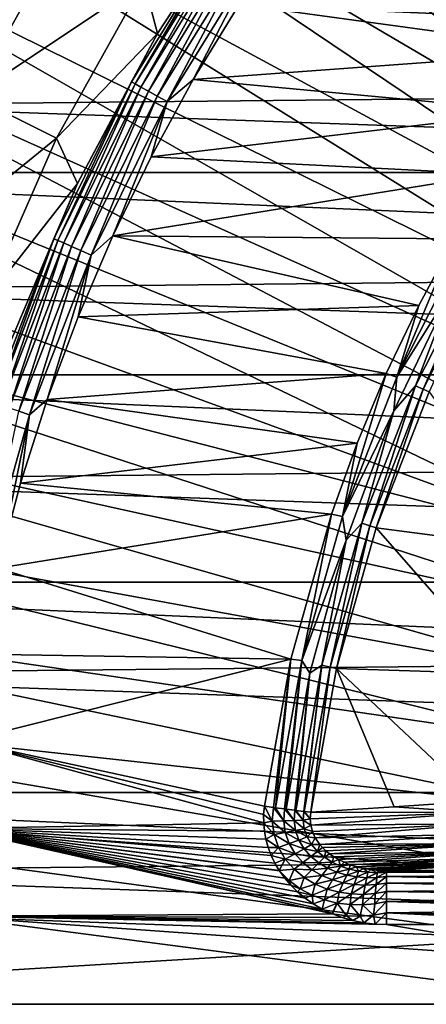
# Model space of a CAD drawing. Header units: metres. Extents: x -22 to 72, y -222 to 22.
# Tile 125 of 256: x -16.44 to -12.67, y 0 to 9.11. Entities that reach past the tile are written whole.
import ezdxf

# ---------------------------------------------------------------- set-up
doc = ezdxf.new("R2010")
doc.units = ezdxf.units.M
doc.layers.add('solid_509499_SW0002', color=7, linetype='CONTINUOUS')

msp = doc.modelspace()

# ---------------------------------------------------------------- linework, layer by layer
at = {"layer": 'solid_509499_SW0002'}
for points in [[(-7.36302, 9.092572, 120.188515), (-13.538434, 16.97666, 120.013718), (-14.286456, 16.352165, 120.013718)], [(-7.36302, 9.092572, 120.188515), (-6.87706, 9.465462, 120.188515), (-13.538434, 16.97666, 120.013718)], [(-7.828797, 8.69476, 120.188515), (-14.286456, 16.352165, 120.013718), (-15.005708, 15.69474, 120.013718)], [(-7.828797, 8.69476, 120.188515), (-7.36302, 9.092572, 120.188515), (-14.286456, 16.352165, 120.013718)], [(-8.273117, 8.273117, 120.188515), (-15.005708, 15.69474, 120.013718), (-15.69474, 15.005708, 120.013718)], [(-8.273117, 8.273117, 120.188515), (-7.828797, 8.69476, 120.188515), (-15.005708, 15.69474, 120.013718)], [(-8.69476, 7.828798, 120.188515), (-15.69474, 15.005708, 120.013718), (-16.352165, 14.286456, 120.013718)], [(-8.69476, 7.828798, 120.188515), (-8.273117, 8.273117, 120.188515), (-15.69474, 15.005708, 120.013718)], [(-9.092572, 7.36302, 120.188515), (-16.352165, 14.286456, 120.013718), (-16.97666, 13.538434, 120.013718)], [(-9.092572, 7.36302, 120.188515), (-8.69476, 7.828798, 120.188515), (-16.352165, 14.286456, 120.013718)], [(-9.092572, 7.36302, 120.188515), (-16.97666, 13.538434, 120.013718), (-17.566965, 12.763146, 120.013718)], [(-9.465462, 6.877061, 120.188515), (-17.566965, 12.763146, 120.013718), (-18.121891, 11.962156, 120.013718)], [(-9.465462, 6.877061, 120.188515), (-9.092572, 7.36302, 120.188515), (-17.566965, 12.763146, 120.013718)], [(-9.812407, 6.372252, 120.188515), (-18.121891, 11.962156, 120.013718), (-18.640324, 11.137075, 120.013718)], [(-9.812407, 6.372252, 120.188515), (-9.465462, 6.877061, 120.188515), (-18.121891, 11.962156, 120.013718)], [(-10.132458, 5.849977, 120.188515), (-18.640324, 11.137075, 120.013718), (-19.121218, 10.289566, 120.013718)], [(-10.132458, 5.849977, 120.188515), (-9.812407, 6.372252, 120.188515), (-18.640324, 11.137075, 120.013718)], [(17.312515, 10.310154, 0.034086), (-17.517717, 9.957514, 0.034086), (18.179617, 8.690454, 0.034086)], [(-14.299493, 10.294984, 110.508728), (-15.159216, 8.981112, 110.508728), (-15.285131, 9.46416, 90)], [(-14.54939, 9.913525, 110.618538), (-15.159216, 8.981112, 110.508728), (-14.299493, 10.294984, 110.508728)], [(-10.424735, 5.311668, 120.188515), (-19.121218, 10.289566, 120.013718), (-19.563604, 9.421335, 120.013718)], [(-10.424735, 5.311668, 120.188515), (-10.132458, 5.849977, 120.188515), (-19.121218, 10.289566, 120.013718)], [(-16.52153, 10.229308, 6.7), (-16.026592, 9.923246, 40.038475), (-16.873829, 8.402168, 40.038475)], [(18.179617, 8.690454, 0.034086), (-17.517717, 9.957514, 0.034086), (-18.351847, 8.320589, 0.034086)], [(-16.873825, 8.402176, 90), (-16.873829, 8.402168, 40.038475), (-16.026592, 9.923246, 40.038475)], [(-16.026588, 9.923253, 90), (-16.873825, 8.402176, 90), (-16.026592, 9.923246, 40.038475)], [(-15.285131, 9.46416, 90), (-16.873825, 8.402176, 90), (-16.026588, 9.923253, 90)], [(-15.398767, 8.534676, 110.618538), (-15.159216, 8.981112, 110.508728), (-14.54939, 9.913525, 110.618538)], [(-15.398767, 8.534676, 110.618538), (-14.54939, 9.913525, 110.618538), (-15.365488, 8.516231, 110.722641)], [(-14.54939, 9.913525, 110.618538), (-14.517946, 9.8921, 110.722641), (-15.365488, 8.516231, 110.722641)], [(-15.365488, 8.516231, 110.722641), (-14.517946, 9.8921, 110.722641), (-15.312966, 8.487122, 110.815804)], [(-14.517946, 9.8921, 110.722641), (-14.468322, 9.858288, 110.815804), (-15.312966, 8.487122, 110.815804)], [(-15.312966, 8.487122, 110.815804), (-14.468322, 9.858288, 110.815804), (-15.243785, 8.448778, 110.89344)], [(-14.468322, 9.858288, 110.815804), (-14.402956, 9.813749, 110.89344), (-15.243785, 8.448778, 110.89344)], [(-15.243785, 8.448778, 110.89344), (-14.402956, 9.813749, 110.89344), (-15.161343, 8.403085, 110.951752)], [(-14.402956, 9.813749, 110.89344), (-14.325061, 9.760674, 110.951752), (-15.161343, 8.403085, 110.951752)], [(-15.161343, 8.403085, 110.951752), (-14.325061, 9.760674, 110.951752), (-15.06969, 8.352286, 110.987862)], [(-14.325061, 9.760674, 110.951752), (-14.238464, 9.70167, 110.987862), (-15.06969, 8.352286, 110.987862)], [(-15.06969, 8.352286, 110.987862), (-14.238464, 9.70167, 110.987862), (-14.828422, 8.556443, 111)], [(-14.238464, 9.70167, 110.987862), (-14.404726, 9.251955, 111), (-14.828422, 8.556443, 111)], [(-21.143082, 7.695457), (-20.391922, 9.508916), (21.143082, 7.695457)], [(-20.391922, 9.508916), (20.391922, 9.508916), (21.143082, 7.695457)], [(-10.68844, 4.758801, 120.188515), (-19.563604, 9.421335, 120.013718), (-19.966591, 8.534131, 120.013718)], [(-10.68844, 4.758801, 120.188515), (-10.424735, 5.311668, 120.188515), (-19.563604, 9.421335, 120.013718)], [(-15.285131, 9.46416, 90), (-16.09317, 8.013453, 90), (-16.873825, 8.402176, 90)], [(-15.159216, 8.981112, 110.508728), (-16.09317, 8.013453, 90), (-15.285131, 9.46416, 90)], [(-14.404726, 9.251955, 111), (-10.798079, 9.357759, 111), (-11.242463, 8.818913, 111)], [(-14.828422, 8.556443, 111), (-14.404726, 9.251955, 111), (-11.242463, 8.818913, 111)], [(-15.159216, 8.981112, 110.508728), (-15.898559, 7.595921, 110.508728), (-16.09317, 8.013453, 90)], [(-15.398767, 8.534676, 110.618538), (-15.898559, 7.595921, 110.508728), (-15.159216, 8.981112, 110.508728)], [(-14.828422, 8.556443, 111), (-11.242463, 8.818913, 111), (-11.659784, 8.259277, 111)], [(18.179617, 8.690454, 0.034086), (-18.351847, 8.320589, 0.034086), (18.895605, 6.99847, 0.034086)], [(-10.922849, 4.192889, 120.188515), (-19.966591, 8.534131, 120.013718), (-20.329369, 7.62974, 120.013718)], [(-10.922849, 4.192889, 120.188515), (-10.68844, 4.758801, 120.188515), (-19.966591, 8.534131, 120.013718)], [(-16.117851, 7.083613, 110.618538), (-15.898559, 7.595921, 110.508728), (-15.398767, 8.534676, 110.618538)], [(-16.117851, 7.083613, 110.618538), (-15.398767, 8.534676, 110.618538), (-16.083017, 7.068304, 110.722641)], [(-15.398767, 8.534676, 110.618538), (-15.365488, 8.516231, 110.722641), (-16.083017, 7.068304, 110.722641)], [(-16.083017, 7.068304, 110.722641), (-15.365488, 8.516231, 110.722641), (-16.028044, 7.044144, 110.815804)], [(-15.365488, 8.516231, 110.722641), (-15.312966, 8.487122, 110.815804), (-16.028044, 7.044144, 110.815804)], [(-16.028044, 7.044144, 110.815804), (-15.312966, 8.487122, 110.815804), (-15.955632, 7.012319, 110.89344)], [(-15.312966, 8.487122, 110.815804), (-15.243785, 8.448778, 110.89344), (-15.955632, 7.012319, 110.89344)], [(-15.21858, 7.841533, 111), (-14.828422, 8.556443, 111), (-11.659784, 8.259277, 111)], [(-15.06969, 8.352286, 110.987862), (-14.828422, 8.556443, 111), (-15.21858, 7.841533, 111)], [(-16.09317, 8.013453, 90), (-17.577099, 6.809413, 90), (-16.873825, 8.402176, 90)], [(-15.955632, 7.012319, 110.89344), (-15.243785, 8.448778, 110.89344), (-15.86934, 6.974395, 110.951752)], [(-15.243785, 8.448778, 110.89344), (-15.161343, 8.403085, 110.951752), (-15.86934, 6.974395, 110.951752)], [(-15.86934, 6.974395, 110.951752), (-15.161343, 8.403085, 110.951752), (-15.773408, 6.932233, 110.987862)], [(-15.161343, 8.403085, 110.951752), (-15.06969, 8.352286, 110.987862), (-15.773408, 6.932233, 110.987862)], [(18.895605, 6.99847, 0.034086), (-18.351847, 8.320589, 0.034086), (-19.03343, 6.614458, 0.034086)], [(-15.773408, 6.932233, 110.987862), (-15.06969, 8.352286, 110.987862), (-15.574309, 7.108847, 111)], [(-15.06969, 8.352286, 110.987862), (-15.21858, 7.841533, 111), (-15.574309, 7.108847, 111)], [(-15.21858, 7.841533, 111), (-11.659784, 8.259277, 111), (-12.049208, 7.680028, 111)], [(-16.09317, 8.013453, 90), (-16.763908, 6.494377, 90), (-17.577099, 6.809413, 90)], [(-15.898559, 7.595921, 110.508728), (-16.763908, 6.494377, 90), (-16.09317, 8.013453, 90)], [(-15.574309, 7.108847, 111), (-15.21858, 7.841533, 111), (-12.049208, 7.680028, 111)], [(-21.73333, 5.823431), (-21.143082, 7.695457), (21.73333, 5.823431)], [(-21.143082, 7.695457), (21.143082, 7.695457), (21.73333, 5.823431)], [(-15.574309, 7.108847, 111), (-12.049208, 7.680028, 111), (-12.409981, 7.082275, 111)], [(-10.922849, 4.192889, 120.188515), (-20.329369, 7.62974, 120.013718), (-20.651205, 6.709983, 120.013718)], [(-15.898559, 7.595921, 110.508728), (-16.511652, 6.15041, 110.508728), (-16.763908, 6.494377, 90)], [(-16.117851, 7.083613, 110.618538), (-16.511652, 6.15041, 110.508728), (-15.898559, 7.595921, 110.508728)], [(-15.894792, 6.360064, 111), (-15.574309, 7.108847, 111), (-12.741357, 6.467152, 111)], [(-15.773408, 6.932233, 110.987862), (-15.574309, 7.108847, 111), (-15.894792, 6.360064, 111)], [(-15.574309, 7.108847, 111), (-12.409981, 7.082275, 111), (-12.741357, 6.467152, 111)], [(-16.70056, 5.572614, 110.618538), (-16.511652, 6.15041, 110.508728), (-16.117851, 7.083613, 110.618538)], [(-16.70056, 5.572614, 110.618538), (-16.117851, 7.083613, 110.618538), (-16.664467, 5.56057, 110.722641)], [(-16.117851, 7.083613, 110.618538), (-16.083017, 7.068304, 110.722641), (-16.664467, 5.56057, 110.722641)], [(-16.664467, 5.56057, 110.722641), (-16.083017, 7.068304, 110.722641), (-16.607506, 5.541564, 110.815804)], [(-16.083017, 7.068304, 110.722641), (-16.028044, 7.044144, 110.815804), (-16.607506, 5.541564, 110.815804)], [(-16.607506, 5.541564, 110.815804), (-16.028044, 7.044144, 110.815804), (-16.532476, 5.516528, 110.89344)], [(-16.028044, 7.044144, 110.815804), (-15.955632, 7.012319, 110.89344), (-16.532476, 5.516528, 110.89344)], [(-12.944, 5.801648, 110.989075), (-12.741357, 6.467152, 111), (-12.409981, 7.082275, 111)], [(-12.944, 5.801648, 110.989075), (-12.409981, 7.082275, 111), (-12.317056, 7.035367, 110.989075)], [(-12.944, 5.801648, 110.989075), (-12.317056, 7.035367, 110.989075), (-12.420679, 6.642281, 110.956734)], [(18.895605, 6.99847, 0.034086), (-19.03343, 6.614458, 0.034086), (19.454498, 5.248329, 0.034086)], [(-16.532476, 5.516528, 110.89344), (-15.955632, 7.012319, 110.89344), (-16.443064, 5.486693, 110.951752)], [(-15.955632, 7.012319, 110.89344), (-15.86934, 6.974395, 110.951752), (-16.443064, 5.486693, 110.951752)], [(-16.443064, 5.486693, 110.951752), (-15.86934, 6.974395, 110.951752), (-16.343662, 5.453525, 110.987862)], [(-15.86934, 6.974395, 110.951752), (-15.773408, 6.932233, 110.987862), (-16.343662, 5.453525, 110.987862)], [(-16.343662, 5.453525, 110.987862), (-15.773408, 6.932233, 110.987862), (-16.179295, 5.596895, 111)], [(-15.773408, 6.932233, 110.987862), (-15.894792, 6.360064, 111), (-16.179295, 5.596895, 111)], [(-12.770522, 5.723893, 110.904388), (-12.15198, 6.941078, 110.904388), (-12.6996, 5.692105, 110.834335)], [(-12.420679, 6.642281, 110.956734), (-12.15198, 6.941078, 110.904388), (-12.770522, 5.723893, 110.904388)], [(-12.15198, 6.941078, 110.904388), (-12.084494, 6.90253, 110.834335), (-12.6996, 5.692105, 110.834335)], [(-12.643725, 5.667061, 110.75), (-12.6996, 5.692105, 110.834335), (-12.084494, 6.90253, 110.834335)], [(-11.127317, 3.615485, 120.188515), (-20.651205, 6.709983, 120.013718), (-20.931454, 5.776714, 120.013718)], [(-11.127317, 3.615485, 120.188515), (-10.922849, 4.192889, 120.188515), (-20.651205, 6.709983, 120.013718)], [(19.454498, 5.248329, 0.034086), (-19.03343, 6.614458, 0.034086), (-19.556774, 4.853356, 0.034086)], [(-12.970862, 5.490893, 110.956734), (-12.420679, 6.642281, 110.956734), (-12.770522, 5.723893, 110.904388)], [(-12.944, 5.801648, 110.989075), (-12.420679, 6.642281, 110.956734), (-12.970862, 5.490893, 110.956734)], [(-15.894792, 6.360064, 111), (-12.741357, 6.467152, 111), (-13.042439, 5.836178, 111)], [(-12.944, 5.801648, 110.989075), (-13.042439, 5.836178, 111), (-12.741357, 6.467152, 111)], [(-16.179295, 5.596895, 111), (-15.894792, 6.360064, 111), (-13.042439, 5.836178, 111)], [(-16.179295, 5.596895, 111), (-13.042439, 5.836178, 111), (-13.312277, 5.191287, 111)], [(-13.447741, 4.512707, 110.989075), (-13.312277, 5.191287, 111), (-13.042439, 5.836178, 111)], [(-13.447741, 4.512707, 110.989075), (-13.042439, 5.836178, 111), (-12.944, 5.801648, 110.989075)], [(-22.158175, 3.907085), (-21.73333, 5.823431), (22.158175, 3.907085)], [(-21.73333, 5.823431), (21.73333, 5.823431), (22.158175, 3.907085)], [(-11.301288, 3.028171, 120.188515), (-20.931454, 5.776714, 120.013718), (-21.169548, 4.831811, 120.013718)], [(-11.301288, 3.028171, 120.188515), (-11.127317, 3.615485, 120.188515), (-20.931454, 5.776714, 120.013718)], [(-13.447741, 4.512707, 110.989075), (-12.944, 5.801648, 110.989075), (-12.970862, 5.490893, 110.956734)], [(-13.267511, 4.452227, 110.904388), (-12.770522, 5.723893, 110.904388), (-13.19383, 4.427501, 110.834335)], [(-12.970862, 5.490893, 110.956734), (-12.770522, 5.723893, 110.904388), (-13.267511, 4.452227, 110.904388)], [(-12.770522, 5.723893, 110.904388), (-12.6996, 5.692105, 110.834335), (-13.19383, 4.427501, 110.834335)], [(-13.13578, 4.408022, 110.75), (-13.19383, 4.427501, 110.834335), (-12.6996, 5.692105, 110.834335)], [(-12.643725, 5.667061, 110.75), (-13.13578, 4.408022, 110.75), (-12.6996, 5.692105, 110.834335)], [(-11.600092, 4.209501, 108.125244), (-13.13578, 4.408022, 110.75), (-12.643725, 5.667061, 110.75)], [(-16.427176, 4.821069, 111), (-16.179295, 5.596895, 111), (-13.312277, 5.191287, 111)], [(-16.343662, 5.453525, 110.987862), (-16.179295, 5.596895, 111), (-16.427176, 4.821069, 111)], [(-16.443064, 5.486693, 110.951752), (-16.343662, 5.453525, 110.987862), (-16.775631, 3.928673, 110.987862)], [(-13.447741, 4.512707, 110.989075), (-12.970862, 5.490893, 110.956734), (-13.414581, 4.294436, 110.956734)], [(-13.414581, 4.294436, 110.956734), (-12.970862, 5.490893, 110.956734), (-13.267511, 4.452227, 110.904388)], [(-16.775631, 3.928673, 110.987862), (-16.343662, 5.453525, 110.987862), (-16.637877, 4.034341, 111)], [(-16.343662, 5.453525, 110.987862), (-16.427176, 4.821069, 111), (-16.637877, 4.034341, 111)], [(19.454498, 5.248329, 0.034086), (-19.556774, 4.853356, 0.034086), (19.85166, 3.454571, 0.034086)], [(-16.427176, 4.821069, 111), (-13.312277, 5.191287, 111), (-13.550056, 4.534546, 111)], [(-13.447741, 4.512707, 110.989075), (-13.550056, 4.534546, 111), (-13.312277, 5.191287, 111)], [(-11.444283, 2.432557, 120.188515), (-21.169548, 4.831811, 120.013718), (-21.365009, 3.877178, 120.013718)], [(-11.444283, 2.432557, 120.188515), (-11.301288, 3.028171, 120.188515), (-21.169548, 4.831811, 120.013718)], [(19.85166, 3.454571, 0.034086), (-19.556774, 4.853356, 0.034086), (-19.917536, 3.051926, 0.034086)], [(-16.637877, 4.034341, 111), (-16.427176, 4.821069, 111), (-13.550056, 4.534546, 111)], [(-16.637877, 4.034341, 111), (-13.550056, 4.534546, 111), (-13.927103, 3.194047, 111)], [(-13.823483, 3.180814, 110.989075), (-13.927103, 3.194047, 111), (-13.550056, 4.534546, 111)], [(-13.823483, 3.180814, 110.989075), (-13.550056, 4.534546, 111), (-13.447741, 4.512707, 110.989075)], [(-13.823483, 3.180814, 110.989075), (-13.447741, 4.512707, 110.989075), (-13.414581, 4.294436, 110.956734)], [(-13.638218, 3.138184, 110.904388), (-13.267511, 4.452227, 110.904388), (-13.562477, 3.120756, 110.834335)], [(-13.414581, 4.294436, 110.956734), (-13.267511, 4.452227, 110.904388), (-13.638218, 3.138184, 110.904388)], [(-13.267511, 4.452227, 110.904388), (-13.19383, 4.427501, 110.834335), (-13.562477, 3.120756, 110.834335)], [(-13.502806, 3.107025, 110.75), (-13.562477, 3.120756, 110.834335), (-13.19383, 4.427501, 110.834335)], [(-13.13578, 4.408022, 110.75), (-13.502806, 3.107025, 110.75), (-13.19383, 4.427501, 110.834335)], [(-11.955214, 3.058575, 108.125244), (-13.502806, 3.107025, 110.75), (-13.13578, 4.408022, 110.75)], [(-11.955214, 3.058575, 108.125244), (-13.13578, 4.408022, 110.75), (-11.600092, 4.209501, 108.125244)], [(-13.823483, 3.180814, 110.989075), (-13.414581, 4.294436, 110.956734), (-13.748195, 3.062731, 110.956734)], [(-13.748195, 3.062731, 110.956734), (-13.414581, 4.294436, 110.956734), (-13.638218, 3.138184, 110.904388)], [(-16.810921, 3.238487, 111), (-16.637877, 4.034341, 111), (-13.927103, 3.194047, 111)], [(-22.414381, 1.961005), (-22.158175, 3.907085), (22.414381, 1.961005)], [(-22.158175, 3.907085), (22.158175, 3.907085), (22.414381, 1.961005)], [(-11.555908, 1.830276, 120.188515), (-21.365009, 3.877178, 120.013718), (-21.517445, 2.914736, 120.013718)], [(-11.555908, 1.830276, 120.188515), (-11.444283, 2.432557, 120.188515), (-21.365009, 3.877178, 120.013718)], [(19.85166, 3.454571, 0.034086), (-19.917536, 3.051926, 0.034086), (20.083797, 1.632051, 0.034086)], [(-16.945919, 2.435304, 111), (-16.810921, 3.238487, 111), (-13.927103, 3.194047, 111)], [(-16.945919, 2.435304, 111), (-13.927103, 3.194047, 111), (-14.170749, 1.831973, 111)], [(-14.087399, 1.821198, 110.992889), (-14.170749, 1.831973, 111), (-13.927103, 3.194047, 111)], [(-14.087399, 1.821198, 110.992889), (-13.927103, 3.194047, 111), (-14.067651, 1.818645, 110.989075)], [(-14.067651, 1.818645, 110.989075), (-13.927103, 3.194047, 111), (-13.823483, 3.180814, 110.989075)], [(-13.982901, 1.807688, 110.962738), (-14.067651, 1.818645, 110.989075), (-13.823483, 3.180814, 110.989075)], [(-13.982901, 1.807688, 110.962738), (-13.823483, 3.180814, 110.989075), (-13.968964, 1.805887, 110.956734)], [(-13.823483, 3.180814, 110.989075), (-13.748195, 3.062731, 110.956734), (-13.968964, 1.805887, 110.956734)], [(-13.805569, 1.784763, 110.838257), (-13.879113, 1.794271, 110.904388), (-13.638218, 3.138184, 110.904388)], [(-13.748195, 3.062731, 110.956734), (-13.638218, 3.138184, 110.904388), (-13.879113, 1.794271, 110.904388)], [(-13.805569, 1.784763, 110.838257), (-13.638218, 3.138184, 110.904388), (-13.802034, 1.784306, 110.834335)], [(-13.638218, 3.138184, 110.904388), (-13.562477, 3.120756, 110.834335), (-13.802034, 1.784306, 110.834335)], [(-13.741309, 1.776456, 110.75), (-13.802034, 1.784306, 110.834335), (-13.562477, 3.120756, 110.834335)], [(-13.502806, 3.107025, 110.75), (-13.741309, 1.776456, 110.75), (-13.562477, 3.120756, 110.834335)], [(-12.969746, 1.827179, 109.437378), (-13.741309, 1.776456, 110.75), (-13.502806, 3.107025, 110.75)], [(-12.196443, 1.878513, 108.125244), (-13.502806, 3.107025, 110.75), (-11.955214, 3.058575, 108.125244)], [(-12.969746, 1.827179, 109.437378), (-13.502806, 3.107025, 110.75), (-12.196443, 1.878513, 108.125244)], [(20.083797, 1.632051, 0.034086), (-19.917536, 3.051926, 0.034086), (-20.112724, 1.225081, 0.034086)], [(-13.887429, 1.795346, 110.910355), (-13.968964, 1.805887, 110.956734), (-13.748195, 3.062731, 110.956734)], [(-13.887429, 1.795346, 110.910355), (-13.748195, 3.062731, 110.956734), (-13.879113, 1.794271, 110.904388)], [(-11.63586, 1.222978, 120.188515), (-21.517445, 2.914736, 120.013718), (-21.626549, 1.946425, 120.013718)], [(-11.63586, 1.222978, 120.188515), (-11.555908, 1.830276, 120.188515), (-21.517445, 2.914736, 120.013718)], [(-17.042564, 1.626604, 111), (-16.945919, 2.435304, 111), (-14.176901, 1.678733, 111)], [(-16.945919, 2.435304, 111), (-14.177225, 1.755463, 111), (-14.176901, 1.678733, 111)], [(-16.945919, 2.435304, 111), (-14.170749, 1.831973, 111), (-14.177225, 1.755463, 111)], [(-22.5, 0), (-22.414381, 1.961005), (22.5, 0)], [(-22.414381, 1.961005), (22.414381, 1.961005), (22.5, 0)], [(-11.68392, 0.612328, 120.188515), (-21.626549, 1.946425, 120.013718), (-21.692097, 0.974193, 120.013718)], [(-11.68392, 0.612328, 120.188515), (-11.63586, 1.222978, 120.188515), (-21.626549, 1.946425, 120.013718)], [(-14.097197, 1.695165, 110.993507), (-14.177225, 1.755463, 111), (-14.170749, 1.831973, 111)], [(-14.097197, 1.695165, 110.993507), (-14.170749, 1.831973, 111), (-14.087399, 1.821198, 110.992889)], [(-12.969746, 1.827179, 109.437378), (-12.197278, 1.773459, 108.121086), (-13.741309, 1.776456, 110.75)], [(-12.969746, 1.827179, 109.437378), (-12.196443, 1.878513, 108.125244), (-12.197278, 1.773459, 108.121086)], [(-14.097197, 1.695165, 110.993507), (-14.176901, 1.678733, 111), (-14.177225, 1.755463, 111)], [(-14.097197, 1.695165, 110.993507), (-14.087399, 1.821198, 110.992889), (-13.991661, 1.698614, 110.964157)], [(-13.991661, 1.698614, 110.964157), (-14.087399, 1.821198, 110.992889), (-14.067651, 1.818645, 110.989075)], [(-13.991661, 1.698614, 110.964157), (-14.067651, 1.818645, 110.989075), (-13.982901, 1.807688, 110.962738)], [(-13.991661, 1.698614, 110.964157), (-13.982901, 1.807688, 110.962738), (-13.895052, 1.701772, 110.912506)], [(-13.895052, 1.701772, 110.912506), (-13.982901, 1.807688, 110.962738), (-13.968964, 1.805887, 110.956734)], [(-13.895052, 1.701772, 110.912506), (-13.968964, 1.805887, 110.956734), (-13.887429, 1.795346, 110.910355)], [(-13.895052, 1.701772, 110.912506), (-13.887429, 1.795346, 110.910355), (-13.812012, 1.704487, 110.841034)], [(-13.812012, 1.704487, 110.841034), (-13.887429, 1.795346, 110.910355), (-13.879113, 1.794271, 110.904388)], [(-13.812012, 1.704487, 110.841034), (-13.879113, 1.794271, 110.904388), (-13.805569, 1.784763, 110.838257)], [(-13.812012, 1.704487, 110.841034), (-13.805569, 1.784763, 110.838257), (-13.746699, 1.716625, 110.753105)], [(-13.746699, 1.716625, 110.753105), (-13.805569, 1.784763, 110.838257), (-13.802034, 1.784306, 110.834335)], [(-13.746699, 1.716625, 110.753105), (-13.802034, 1.784306, 110.834335), (-13.741309, 1.776456, 110.75)], [(-12.197278, 1.773459, 108.121086), (-13.746699, 1.716625, 110.753105), (-13.741309, 1.776456, 110.75)], [(-12.197278, 1.773459, 108.121086), (-13.741726, 1.657249, 110.752602), (-13.746699, 1.716625, 110.753105)], [(-12.197278, 1.773459, 108.121086), (-12.179152, 1.670136, 108.128166), (-13.741726, 1.657249, 110.752602)], [(-17.042564, 1.626604, 111), (-14.176901, 1.678733, 111), (-14.169753, 1.602286, 111)], [(-14.080975, 1.569687, 110.993195), (-14.176901, 1.678733, 111), (-14.097197, 1.695165, 110.993507)], [(-14.080975, 1.569687, 110.993195), (-14.169753, 1.602286, 111), (-14.176901, 1.678733, 111)], [(-14.097197, 1.695165, 110.993507), (-13.991661, 1.698614, 110.964157), (-13.977485, 1.590075, 110.96344)], [(-14.080975, 1.569687, 110.993195), (-14.097197, 1.695165, 110.993507), (-13.977485, 1.590075, 110.96344)], [(-13.991661, 1.698614, 110.964157), (-13.895052, 1.701772, 110.912506), (-13.882842, 1.608719, 110.911415)], [(-13.977485, 1.590075, 110.96344), (-13.991661, 1.698614, 110.964157), (-13.882842, 1.608719, 110.911415)], [(-13.895052, 1.701772, 110.912506), (-13.812012, 1.704487, 110.841034), (-13.801593, 1.624725, 110.83963)], [(-13.882842, 1.608719, 110.911415), (-13.895052, 1.701772, 110.912506), (-13.801593, 1.624725, 110.83963)], [(-13.812012, 1.704487, 110.841034), (-13.746699, 1.716625, 110.753105), (-13.741726, 1.657249, 110.752602)], [(-13.801593, 1.624725, 110.83963), (-13.812012, 1.704487, 110.841034), (-13.741726, 1.657249, 110.752602)], [(-13.801593, 1.624725, 110.83963), (-13.741726, 1.657249, 110.752602), (-13.726179, 1.598147, 110.748436)], [(-12.179152, 1.670136, 108.128166), (-13.726179, 1.598147, 110.748436), (-13.741726, 1.657249, 110.752602)], [(-12.179152, 1.670136, 108.128166), (-13.69905, 1.53892, 110.740242), (-13.726179, 1.598147, 110.748436)], [(-12.179152, 1.670136, 108.128166), (-12.142868, 1.573112, 108.146164), (-13.69905, 1.53892, 110.740242)], [(20.083797, 1.632051, 0.034086), (-20.112724, 1.225081, 0.034086), (20.148966, -0.204, 0.034086)], [(-17.100639, 0.814222, 111), (-17.042564, 1.626604, 111), (-13.539357, 0.836654, 111)], [(-17.042564, 1.626604, 111), (-13.54571, 0.839335, 111), (-13.539357, 0.836654, 111)], [(-17.042564, 1.626604, 111), (-13.634492, 0.881447, 111), (-13.54571, 0.839335, 111)], [(-17.042564, 1.626604, 111), (-13.71734, 0.929461, 111), (-13.634492, 0.881447, 111)], [(-17.042564, 1.626604, 111), (-13.793801, 0.982712, 111), (-13.71734, 0.929461, 111)], [(-17.042564, 1.626604, 111), (-13.86355, 1.04054, 111), (-13.793801, 0.982712, 111)], [(-17.042564, 1.626604, 111), (-13.926382, 1.102312, 111), (-13.86355, 1.04054, 111)], [(-17.042564, 1.626604, 111), (-13.982184, 1.167442, 111), (-13.926382, 1.102312, 111)], [(-17.042564, 1.626604, 111), (-14.030916, 1.235389, 111), (-13.982184, 1.167442, 111)], [(-17.042564, 1.626604, 111), (-14.033377, 1.239177, 111), (-14.030916, 1.235389, 111)], [(-17.042564, 1.626604, 111), (-14.072592, 1.305667, 111), (-14.033377, 1.239177, 111)], [(-17.042564, 1.626604, 111), (-14.107255, 1.377849, 111), (-14.072592, 1.305667, 111)], [(-17.042564, 1.626604, 111), (-14.134965, 1.451562, 111), (-14.107255, 1.377849, 111)], [(-17.042564, 1.626604, 111), (-14.155783, 1.526472, 111), (-14.134965, 1.451562, 111)], [(-17.042564, 1.626604, 111), (-14.169753, 1.602286, 111), (-14.155783, 1.526472, 111)], [(-14.080975, 1.569687, 110.993195), (-14.155783, 1.526472, 111), (-14.169753, 1.602286, 111)], [(-14.039833, 1.450608, 110.991913), (-14.155783, 1.526472, 111), (-14.080975, 1.569687, 110.993195)], [(-14.080975, 1.569687, 110.993195), (-13.977485, 1.590075, 110.96344), (-13.941302, 1.486958, 110.960579)], [(-14.039833, 1.450608, 110.991913), (-14.080975, 1.569687, 110.993195), (-13.941302, 1.486958, 110.960579)], [(-13.977485, 1.590075, 110.96344), (-13.882842, 1.608719, 110.911415), (-13.851542, 1.520073, 110.907127)], [(-13.941302, 1.486958, 110.960579), (-13.977485, 1.590075, 110.96344), (-13.851542, 1.520073, 110.907127)], [(-13.882842, 1.608719, 110.911415), (-13.801593, 1.624725, 110.83963), (-13.774866, 1.54836, 110.834106)], [(-13.851542, 1.520073, 110.907127), (-13.882842, 1.608719, 110.911415), (-13.774866, 1.54836, 110.834106)], [(-13.774866, 1.54836, 110.834106), (-13.801593, 1.624725, 110.83963), (-13.726179, 1.598147, 110.748436)], [(-13.774866, 1.54836, 110.834106), (-13.726179, 1.598147, 110.748436), (-13.69905, 1.53892, 110.740242)], [(-12.142868, 1.573112, 108.146164), (-13.658637, 1.47967, 110.727455), (-13.69905, 1.53892, 110.740242)], [(-12.142868, 1.573112, 108.146164), (-12.090029, 1.486677, 108.174301), (-13.658637, 1.47967, 110.727455)], [(-14.039833, 1.450608, 110.991913), (-14.134965, 1.451562, 111), (-14.155783, 1.526472, 111)], [(-14.039833, 1.450608, 110.991913), (-13.941302, 1.486958, 110.960579), (-13.885695, 1.393341, 110.955559)], [(-13.941302, 1.486958, 110.960579), (-13.851542, 1.520073, 110.907127), (-13.803234, 1.439093, 110.899719)], [(-13.885695, 1.393341, 110.955559), (-13.941302, 1.486958, 110.960579), (-13.803234, 1.439093, 110.899719)], [(-13.851542, 1.520073, 110.907127), (-13.774866, 1.54836, 110.834106), (-13.733392, 1.477844, 110.824677)], [(-13.803234, 1.439093, 110.899719), (-13.851542, 1.520073, 110.907127), (-13.733392, 1.477844, 110.824677)], [(-13.803234, 1.439093, 110.899719), (-13.733392, 1.477844, 110.824677), (-13.679358, 1.414922, 110.811691)], [(-13.733392, 1.477844, 110.824677), (-13.774866, 1.54836, 110.834106), (-13.69905, 1.53892, 110.740242)], [(-13.733392, 1.477844, 110.824677), (-13.69905, 1.53892, 110.740242), (-13.658637, 1.47967, 110.727455)], [(-13.679358, 1.414922, 110.811691), (-13.733392, 1.477844, 110.824677), (-13.658637, 1.47967, 110.727455)], [(-13.679358, 1.414922, 110.811691), (-13.658637, 1.47967, 110.727455), (-13.632704, 1.45021, 110.71907)], [(-12.090029, 1.486677, 108.174301), (-13.632704, 1.45021, 110.71907), (-13.658637, 1.47967, 110.727455)], [(-12.090029, 1.486677, 108.174301), (-13.602528, 1.421084, 110.709198), (-13.632704, 1.45021, 110.71907)], [(-12.090029, 1.486677, 108.174301), (-13.56779, 1.392542, 110.697739), (-13.602528, 1.421084, 110.709198)], [(-12.090029, 1.486677, 108.174301), (-12.022971, 1.414654, 108.211319), (-13.56779, 1.392542, 110.697739)], [(-14.039833, 1.450608, 110.991913), (-14.107255, 1.377849, 111), (-14.134965, 1.451562, 111)], [(-13.976814, 1.342785, 110.989517), (-14.107255, 1.377849, 111), (-14.039833, 1.450608, 110.991913)], [(-13.976814, 1.342785, 110.989517), (-14.072592, 1.305667, 111), (-14.107255, 1.377849, 111)], [(-13.976814, 1.342785, 110.989517), (-14.039833, 1.450608, 110.991913), (-13.885695, 1.393341, 110.955559)], [(-13.976814, 1.342785, 110.989517), (-13.885695, 1.393341, 110.955559), (-13.814224, 1.311972, 110.948364)], [(-13.885695, 1.393341, 110.955559), (-13.803234, 1.439093, 110.899719), (-13.740802, 1.368019, 110.889381)], [(-13.814224, 1.311972, 110.948364), (-13.885695, 1.393341, 110.955559), (-13.740802, 1.368019, 110.889381)], [(-13.814224, 1.311972, 110.948364), (-13.740802, 1.368019, 110.889381), (-13.667352, 1.308036, 110.876312)], [(-13.740802, 1.368019, 110.889381), (-13.803234, 1.439093, 110.899719), (-13.679358, 1.414922, 110.811691)], [(-13.740802, 1.368019, 110.889381), (-13.679358, 1.414922, 110.811691), (-13.61516, 1.360605, 110.79554)], [(-13.667352, 1.308036, 110.876312), (-13.740802, 1.368019, 110.889381), (-13.61516, 1.360605, 110.79554)], [(-13.679358, 1.414922, 110.811691), (-13.632704, 1.45021, 110.71907), (-13.602528, 1.421084, 110.709198)], [(-13.61516, 1.360605, 110.79554), (-13.679358, 1.414922, 110.811691), (-13.602528, 1.421084, 110.709198)], [(-13.61516, 1.360605, 110.79554), (-13.602528, 1.421084, 110.709198), (-13.56779, 1.392542, 110.697739)], [(-13.61516, 1.360605, 110.79554), (-13.56779, 1.392542, 110.697739), (-13.528172, 1.3649, 110.68457)], [(-12.022971, 1.414654, 108.211319), (-13.528172, 1.3649, 110.68457), (-13.56779, 1.392542, 110.697739)], [(-12.022971, 1.414654, 108.211319), (-13.483424, 1.338574, 110.669586), (-13.528172, 1.3649, 110.68457)], [(-12.022971, 1.414654, 108.211319), (-13.433433, 1.314064, 110.652748), (-13.483424, 1.338574, 110.669586)], [(-12.022971, 1.414654, 108.211319), (-11.944661, 1.360226, 108.255585), (-13.433433, 1.314064, 110.652748)], [(-13.976814, 1.342785, 110.989517), (-14.033377, 1.239177, 111), (-14.072592, 1.305667, 111)], [(-13.896099, 1.249475, 110.985809), (-14.033377, 1.239177, 111), (-13.976814, 1.342785, 110.989517)], [(-13.896099, 1.249475, 110.985809), (-13.976814, 1.342785, 110.989517), (-13.814224, 1.311972, 110.948364)], [(-13.896099, 1.249475, 110.985809), (-13.814224, 1.311972, 110.948364), (-13.730689, 1.244242, 110.938995)], [(-13.730689, 1.244242, 110.938995), (-13.814224, 1.311972, 110.948364), (-13.667352, 1.308036, 110.876312)], [(-13.730689, 1.244242, 110.938995), (-13.667352, 1.308036, 110.876312), (-13.585793, 1.259485, 110.860741)], [(-13.667352, 1.308036, 110.876312), (-13.61516, 1.360605, 110.79554), (-13.543091, 1.315301, 110.776642)], [(-13.585793, 1.259485, 110.860741), (-13.667352, 1.308036, 110.876312), (-13.543091, 1.315301, 110.776642)], [(-13.543091, 1.315301, 110.776642), (-13.61516, 1.360605, 110.79554), (-13.528172, 1.3649, 110.68457)], [(-13.585793, 1.259485, 110.860741), (-13.543091, 1.315301, 110.776642), (-13.465175, 1.279008, 110.755402)], [(-13.498633, 1.222152, 110.842918), (-13.585793, 1.259485, 110.860741), (-13.465175, 1.279008, 110.755402)], [(-13.543091, 1.315301, 110.776642), (-13.528172, 1.3649, 110.68457), (-13.483424, 1.338574, 110.669586)], [(-13.465175, 1.279008, 110.755402), (-13.543091, 1.315301, 110.776642), (-13.483424, 1.338574, 110.669586)], [(-13.498633, 1.222152, 110.842918), (-13.465175, 1.279008, 110.755402), (-13.383121, 1.251485, 110.732178)], [(-13.465175, 1.279008, 110.755402), (-13.483424, 1.338574, 110.669586), (-13.433433, 1.314064, 110.652748)], [(-13.465175, 1.279008, 110.755402), (-13.433433, 1.314064, 110.652748), (-13.378207, 1.29193, 110.634056)], [(-13.383121, 1.251485, 110.732178), (-13.465175, 1.279008, 110.755402), (-13.378207, 1.29193, 110.634056)], [(-11.944661, 1.360226, 108.255585), (-13.378207, 1.29193, 110.634056), (-13.433433, 1.314064, 110.652748)], [(-13.383121, 1.251485, 110.732178), (-13.378207, 1.29193, 110.634056), (-13.31791, 1.272772, 110.613525)], [(-11.944661, 1.360226, 108.255585), (-13.31791, 1.272772, 110.613525), (-13.378207, 1.29193, 110.634056)], [(-11.944661, 1.360226, 108.255585), (-11.858561, 1.325801, 108.305138), (-13.31791, 1.272772, 110.613525)], [(-11.858561, 1.325801, 108.305138), (-13.252994, 1.257215, 110.591316), (-13.31791, 1.272772, 110.613525)], [(-11.858561, 1.325801, 108.305138), (-13.18424, 1.245855, 110.567703), (-13.252994, 1.257215, 110.591316)], [(-11.858561, 1.325801, 108.305138), (-11.768476, 1.312902, 108.357796), (-13.18424, 1.245855, 110.567703)], [(-11.768476, 1.312902, 108.357796), (-13.112575, 1.239165, 110.543007), (-13.18424, 1.245855, 110.567703)], [(-11.768476, 1.312902, 108.357796), (-12.398225, 1.275557, 109.427216), (-13.112575, 1.239165, 110.543007)], [(-12.398225, 1.275557, 109.427216), (-13.038911, 1.237485, 110.517448), (-13.112575, 1.239165, 110.543007)], [(-12.398225, 1.275557, 109.427216), (-9.829623, 1.237485, 110.517448), (-13.038911, 1.237485, 110.517448)], [(20.148966, -0.204, 0.034086), (-20.112724, 1.225081, 0.034086), (-20.140705, -0.611915, 0.034086)], [(-13.941672, 1.145598, 110.999695), (-14.033377, 1.239177, 111), (-13.896099, 1.249475, 110.985809)], [(-13.941672, 1.145598, 110.999695), (-14.030916, 1.235389, 111), (-14.033377, 1.239177, 111)], [(-13.941672, 1.145598, 110.999695), (-13.982184, 1.167442, 111), (-14.030916, 1.235389, 111)], [(-13.941672, 1.145598, 110.999695), (-13.896099, 1.249475, 110.985809), (-13.802127, 1.172288, 110.980598)], [(-13.802127, 1.172288, 110.980598), (-13.896099, 1.249475, 110.985809), (-13.730689, 1.244242, 110.938995)], [(-13.802127, 1.172288, 110.980598), (-13.730689, 1.244242, 110.938995), (-13.638604, 1.190459, 110.927505)], [(-13.698985, 1.111537, 110.973732), (-13.802127, 1.172288, 110.980598), (-13.638604, 1.190459, 110.927505)], [(-13.638604, 1.190459, 110.927505), (-13.730689, 1.244242, 110.938995), (-13.585793, 1.259485, 110.860741)], [(-13.698985, 1.111537, 110.973732), (-13.638604, 1.190459, 110.927505), (-13.540959, 1.150229, 110.913956)], [(-13.638604, 1.190459, 110.927505), (-13.585793, 1.259485, 110.860741), (-13.498633, 1.222152, 110.842918)], [(-13.540959, 1.150229, 110.913956), (-13.638604, 1.190459, 110.927505), (-13.498633, 1.222152, 110.842918)], [(-13.540959, 1.150229, 110.913956), (-13.498633, 1.222152, 110.842918), (-13.407931, 1.195516, 110.823074)], [(-13.440172, 1.122785, 110.89846), (-13.540959, 1.150229, 110.913956), (-13.407931, 1.195516, 110.823074)], [(-13.407931, 1.195516, 110.823074), (-13.498633, 1.222152, 110.842918), (-13.383121, 1.251485, 110.732178)], [(-13.440172, 1.122785, 110.89846), (-13.407931, 1.195516, 110.823074), (-13.315363, 1.178922, 110.80146)], [(-13.407931, 1.195516, 110.823074), (-13.383121, 1.251485, 110.732178), (-13.29836, 1.23238, 110.707314)], [(-13.315363, 1.178922, 110.80146), (-13.407931, 1.195516, 110.823074), (-13.29836, 1.23238, 110.707314)], [(-13.29836, 1.23238, 110.707314), (-13.383121, 1.251485, 110.732178), (-13.31791, 1.272772, 110.613525)], [(-13.29836, 1.23238, 110.707314), (-13.31791, 1.272772, 110.613525), (-13.252994, 1.257215, 110.591316)], [(-13.315363, 1.178922, 110.80146), (-13.29836, 1.23238, 110.707314), (-13.212087, 1.221301, 110.681107)], [(-13.222286, 1.171684, 110.778297), (-13.315363, 1.178922, 110.80146), (-13.212087, 1.221301, 110.681107)], [(-13.212087, 1.221301, 110.681107), (-13.29836, 1.23238, 110.707314), (-13.252994, 1.257215, 110.591316)], [(-13.212087, 1.221301, 110.681107), (-13.252994, 1.257215, 110.591316), (-13.18424, 1.245855, 110.567703)], [(-13.222286, 1.171684, 110.778297), (-13.212087, 1.221301, 110.681107), (-13.125285, 1.217864, 110.653839)], [(-13.129793, 1.173145, 110.753799), (-13.222286, 1.171684, 110.778297), (-13.125285, 1.217864, 110.653839)], [(-13.125285, 1.217864, 110.653839), (-13.212087, 1.221301, 110.681107), (-13.18424, 1.245855, 110.567703)], [(-13.125285, 1.217864, 110.653839), (-13.18424, 1.245855, 110.567703), (-13.112575, 1.239165, 110.543007)], [(-13.129793, 1.173145, 110.753799), (-13.038911, 1.221707, 110.625793), (-13.038911, 1.182676, 110.728203)], [(-13.129793, 1.173145, 110.753799), (-13.125285, 1.217864, 110.653839), (-13.038911, 1.221707, 110.625793)], [(-13.125285, 1.217864, 110.653839), (-13.112575, 1.239165, 110.543007), (-13.038911, 1.237485, 110.517448)], [(-13.125285, 1.217864, 110.653839), (-13.038911, 1.237485, 110.517448), (-13.038911, 1.221707, 110.625793)], [(-13.038911, 1.237485, 110.517448), (-10.021252, 1.233292, 110.56691), (-10.14334, 1.224535, 110.614365)], [(-13.038911, 1.221707, 110.625793), (-13.038911, 1.237485, 110.517448), (-10.14334, 1.224535, 110.614365)], [(-13.038911, 1.237485, 110.517448), (-9.994073, 1.234406, 110.558067), (-10.021252, 1.233292, 110.56691)], [(-13.038911, 1.237485, 110.517448), (-9.829623, 1.237485, 110.517448), (-9.994073, 1.234406, 110.558067)], [(-13.038911, 1.221707, 110.625793), (-10.14334, 1.224535, 110.614365), (-10.230345, 1.21276, 110.656212)], [(-13.038911, 1.221707, 110.625793), (-10.230345, 1.21276, 110.656212), (-10.274547, 1.204258, 110.680023)], [(-13.038911, 1.182676, 110.728203), (-13.038911, 1.221707, 110.625793), (-10.274547, 1.204258, 110.680023)], [(-13.038911, 1.182676, 110.728203), (-10.274547, 1.204258, 110.680023), (-10.386167, 1.172023, 110.747871)], [(-13.941672, 1.145598, 110.999695), (-13.926382, 1.102312, 111), (-13.982184, 1.167442, 111)], [(-13.838616, 1.06896, 110.998566), (-13.941672, 1.145598, 110.999695), (-13.802127, 1.172288, 110.980598)], [(-13.838616, 1.06896, 110.998566), (-13.926382, 1.102312, 111), (-13.941672, 1.145598, 110.999695)], [(-13.838616, 1.06896, 110.998566), (-13.86355, 1.04054, 111), (-13.926382, 1.102312, 111)], [(-13.838616, 1.06896, 110.998566), (-13.802127, 1.172288, 110.980598), (-13.698985, 1.111537, 110.973732)], [(-13.727921, 1.009131, 110.996353), (-13.838616, 1.06896, 110.998566), (-13.698985, 1.111537, 110.973732)], [(-13.727921, 1.009131, 110.996353), (-13.698985, 1.111537, 110.973732), (-13.590118, 1.066695, 110.965111)], [(-13.590118, 1.066695, 110.965111), (-13.698985, 1.111537, 110.973732), (-13.540959, 1.150229, 110.913956)], [(-13.590118, 1.066695, 110.965111), (-13.540959, 1.150229, 110.913956), (-13.440172, 1.122785, 110.89846)], [(-13.478293, 1.036788, 110.954697), (-13.590118, 1.066695, 110.965111), (-13.440172, 1.122785, 110.89846)], [(-13.478293, 1.036788, 110.954697), (-13.440172, 1.122785, 110.89846), (-13.338174, 1.107199, 110.881126)], [(-13.365699, 1.020659, 110.942482), (-13.478293, 1.036788, 110.954697), (-13.338174, 1.107199, 110.881126)], [(-13.338174, 1.107199, 110.881126), (-13.440172, 1.122785, 110.89846), (-13.315363, 1.178922, 110.80146)], [(-13.365699, 1.020659, 110.942482), (-13.338174, 1.107199, 110.881126), (-13.236505, 1.102518, 110.862114)], [(-13.254058, 1.017127, 110.928535), (-13.365699, 1.020659, 110.942482), (-13.236505, 1.102518, 110.862114)], [(-13.338174, 1.107199, 110.881126), (-13.315363, 1.178922, 110.80146), (-13.222286, 1.171684, 110.778297)], [(-13.236505, 1.102518, 110.862114), (-13.338174, 1.107199, 110.881126), (-13.222286, 1.171684, 110.778297)], [(-13.254058, 1.017127, 110.928535), (-13.236505, 1.102518, 110.862114), (-13.136376, 1.107832, 110.84156)], [(-13.144719, 1.025064, 110.91291), (-13.254058, 1.017127, 110.928535), (-13.136376, 1.107832, 110.84156)], [(-13.236505, 1.102518, 110.862114), (-13.222286, 1.171684, 110.778297), (-13.129793, 1.173145, 110.753799)], [(-13.136376, 1.107832, 110.84156), (-13.236505, 1.102518, 110.862114), (-13.129793, 1.173145, 110.753799)], [(-13.144719, 1.025064, 110.91291), (-13.038911, 1.12227, 110.819649), (-13.038911, 1.043392, 110.895737)], [(-13.144719, 1.025064, 110.91291), (-13.136376, 1.107832, 110.84156), (-13.038911, 1.12227, 110.819649)], [(-13.136376, 1.107832, 110.84156), (-13.038911, 1.182676, 110.728203), (-13.038911, 1.12227, 110.819649)], [(-13.136376, 1.107832, 110.84156), (-13.129793, 1.173145, 110.753799), (-13.038911, 1.182676, 110.728203)], [(-13.038911, 1.182676, 110.728203), (-10.428511, 1.154542, 110.776253), (-10.479311, 1.128472, 110.812035)], [(-13.038911, 1.12227, 110.819649), (-13.038911, 1.182676, 110.728203), (-10.479311, 1.128472, 110.812035)], [(-13.038911, 1.182676, 110.728203), (-10.386167, 1.172023, 110.747871), (-10.428511, 1.154542, 110.776253)], [(-13.038911, 1.12227, 110.819649), (-10.479311, 1.128472, 110.812035), (-10.556208, 1.075272, 110.868927)], [(-13.038911, 1.043392, 110.895737), (-13.038911, 1.12227, 110.819649), (-10.556208, 1.075272, 110.868927)], [(-13.727921, 1.009131, 110.996353), (-13.86355, 1.04054, 111), (-13.838616, 1.06896, 110.998566)], [(-13.727921, 1.009131, 110.996353), (-13.793801, 0.982712, 111), (-13.86355, 1.04054, 111)], [(-13.727921, 1.009131, 110.996353), (-13.71734, 0.929461, 111), (-13.793801, 0.982712, 111)], [(-13.612665, 0.965403, 110.992844), (-13.727921, 1.009131, 110.996353), (-13.590118, 1.066695, 110.965111)], [(-13.612665, 0.965403, 110.992844), (-13.71734, 0.929461, 111), (-13.727921, 1.009131, 110.996353)], [(-13.612665, 0.965403, 110.992844), (-13.590118, 1.066695, 110.965111), (-13.478293, 1.036788, 110.954697)], [(-13.495319, 0.936738, 110.9879), (-13.612665, 0.965403, 110.992844), (-13.478293, 1.036788, 110.954697)], [(-13.495319, 0.936738, 110.9879), (-13.478293, 1.036788, 110.954697), (-13.365699, 1.020659, 110.942482)], [(-13.377849, 0.921982, 110.981445), (-13.495319, 0.936738, 110.9879), (-13.365699, 1.020659, 110.942482)], [(-13.377849, 0.921982, 110.981445), (-13.365699, 1.020659, 110.942482), (-13.254058, 1.017127, 110.928535)], [(-13.261813, 0.919973, 110.973434), (-13.377849, 0.921982, 110.981445), (-13.254058, 1.017127, 110.928535)], [(-13.261813, 0.919973, 110.973434), (-13.254058, 1.017127, 110.928535), (-13.144719, 1.025064, 110.91291)], [(-13.148452, 0.929609, 110.963875), (-13.261813, 0.919973, 110.973434), (-13.144719, 1.025064, 110.91291)], [(-13.148452, 0.929609, 110.963875), (-13.038911, 1.043392, 110.895737), (-13.038911, 0.949831, 110.952812)], [(-13.148452, 0.929609, 110.963875), (-13.144719, 1.025064, 110.91291), (-13.038911, 1.043392, 110.895737)], [(-13.038911, 1.043392, 110.895737), (-10.556208, 1.075272, 110.868927), (-10.619199, 1.014666, 110.916344)], [(-13.038911, 1.043392, 110.895737), (-10.619199, 1.014666, 110.916344), (-10.626037, 1.006859, 110.921425)], [(-13.038911, 0.949831, 110.952812), (-13.038911, 1.043392, 110.895737), (-10.626037, 1.006859, 110.921425)], [(-13.038911, 0.949831, 110.952812), (-10.626037, 1.006859, 110.921425), (-10.67044, 0.948465, 110.953445)], [(-11.68392, 0.612328, 120.188515), (-21.692097, 0.974193, 120.013718), (-21.713963, 0, 120.013718)], [(-13.612665, 0.965403, 110.992844), (-13.634492, 0.881447, 111), (-13.71734, 0.929461, 111)], [(-13.495319, 0.936738, 110.9879), (-13.634492, 0.881447, 111), (-13.612665, 0.965403, 110.992844)], [(-13.495319, 0.936738, 110.9879), (-13.54571, 0.839335, 111), (-13.634492, 0.881447, 111)], [(-13.495319, 0.936738, 110.9879), (-13.539357, 0.836654, 111), (-13.54571, 0.839335, 111)], [(-13.410496, 0.818543, 110.999298), (-13.539357, 0.836654, 111), (-13.495319, 0.936738, 110.9879)], [(-13.410496, 0.818543, 110.999298), (-13.495319, 0.936738, 110.9879), (-13.377849, 0.921982, 110.981445)], [(-13.283276, 0.814908, 110.997124), (-13.410496, 0.818543, 110.999298), (-13.377849, 0.921982, 110.981445)], [(-13.283276, 0.814908, 110.997124), (-13.377849, 0.921982, 110.981445), (-13.261813, 0.919973, 110.973434)], [(-13.158991, 0.824477, 110.993408), (-13.283276, 0.814908, 110.997124), (-13.261813, 0.919973, 110.973434)], [(-13.158991, 0.824477, 110.993408), (-13.261813, 0.919973, 110.973434), (-13.148452, 0.929609, 110.963875)], [(-13.158991, 0.824477, 110.993408), (-13.038911, 0.949831, 110.952812), (-13.038911, 0.846083, 110.988129)], [(-13.158991, 0.824477, 110.993408), (-13.148452, 0.929609, 110.963875), (-13.038911, 0.949831, 110.952812)], [(-13.038911, 0.949831, 110.952812), (-10.67044, 0.948465, 110.953445), (-10.711125, 0.879156, 110.979599)], [(-13.038911, 0.846083, 110.988129), (-13.038911, 0.949831, 110.952812), (-10.711125, 0.879156, 110.979599)], [(-17.100639, 0.814222, 111), (-13.539357, 0.836654, 111), (-13.451586, 0.803774, 111)], [(-13.410496, 0.818543, 110.999298), (-13.451586, 0.803774, 111), (-13.539357, 0.836654, 111)], [(-13.158991, 0.824477, 110.993408), (-13.250466, 0.754647, 111), (-13.283276, 0.814908, 110.997124)], [(-13.158991, 0.824477, 110.993408), (-13.145437, 0.742032, 111), (-13.250466, 0.754647, 111)], [(-13.158991, 0.824477, 110.993408), (-13.038911, 0.846083, 110.988129), (-13.145437, 0.742032, 111)], [(-13.038911, 0.846083, 110.988129), (-13.038911, 0.737789, 111), (-13.145437, 0.742032, 111)], [(-13.038911, 0.846083, 110.988129), (-10.711125, 0.879156, 110.979599), (-10.742504, 0.808337, 110.994995)], [(-13.038911, 0.846083, 110.988129), (-10.765279, 0.737789, 111), (-13.038911, 0.737789, 111)], [(-13.038911, 0.846083, 110.988129), (-10.742504, 0.808337, 110.994995), (-10.765279, 0.737789, 111)], [(-17.120014, 0, 111), (-17.100639, 0.814222, 111), (-10.862009, 0, 111)], [(-17.100639, 0.814222, 111), (-10.837731, 0.371994, 111), (-10.862009, 0, 111)], [(-17.100639, 0.814222, 111), (-13.038911, 0.737789, 111), (-10.837731, 0.371994, 111)], [(-17.100639, 0.814222, 111), (-13.145437, 0.742032, 111), (-13.038911, 0.737789, 111)], [(-17.100639, 0.814222, 111), (-13.250466, 0.754647, 111), (-13.145437, 0.742032, 111)], [(-17.100639, 0.814222, 111), (-13.352866, 0.775363, 111), (-13.250466, 0.754647, 111)], [(-17.100639, 0.814222, 111), (-13.451586, 0.803774, 111), (-13.352866, 0.775363, 111)], [(-13.410496, 0.818543, 110.999298), (-13.352866, 0.775363, 111), (-13.451586, 0.803774, 111)], [(-13.283276, 0.814908, 110.997124), (-13.352866, 0.775363, 111), (-13.410496, 0.818543, 110.999298)], [(-13.283276, 0.814908, 110.997124), (-13.250466, 0.754647, 111), (-13.352866, 0.775363, 111)], [(-13.038911, 0.737789, 111), (-10.765279, 0.737789, 111), (-10.837731, 0.371994, 111)], [(-11.68392, 0.612328, 120.188515), (-21.713963, 0, 120.013718), (-11.699954, 0, 120.188515)]]:
    msp.add_3dface(points, dxfattribs=at)

doc.saveas('drawing.dxf')
